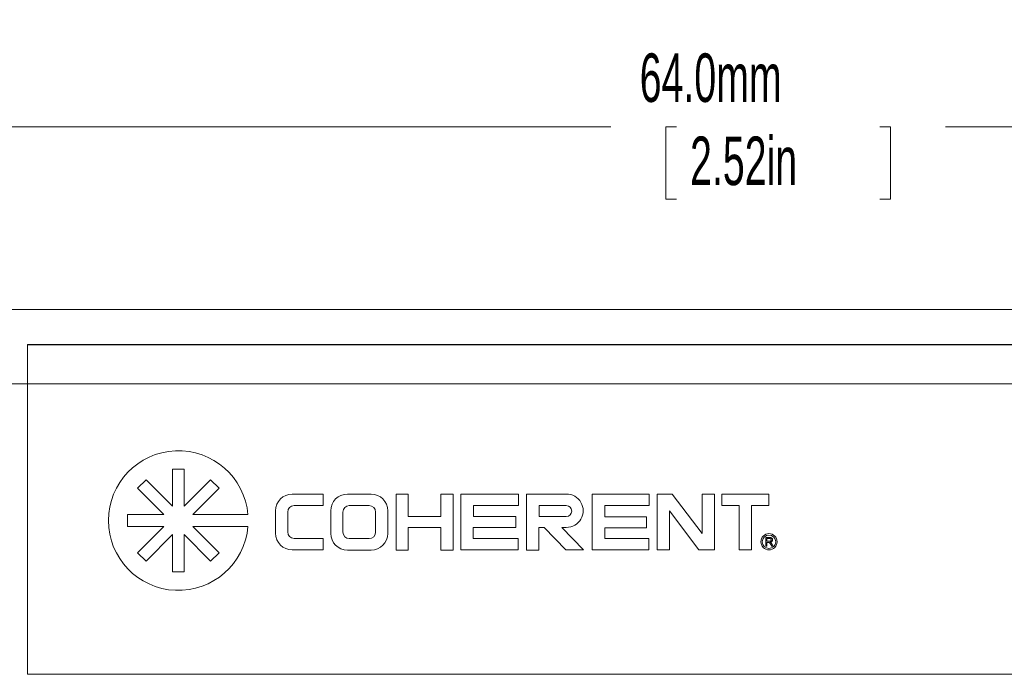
# Paper-space layout 'Sheet1' of a CAD drawing. Header units: millimetres. Extents: x 0 to 432, y 0 to 279.
# Tile 30 of 90: x 157 to 200, y 190 to 218. Entities that reach past the tile are written whole.
import ezdxf

# ---------------------------------------------------------------- set-up
doc = ezdxf.new("R2010")
doc.units = ezdxf.units.MM
doc.header["$LTSCALE"] = 0.5
doc.styles.add('SLDTEXTSTYLE0', font='TXT', dxfattribs={"width": 0.605})
doc.dimstyles.new('SLDDIMSTYLE0', dxfattribs={"dimtxt": 2.054655, "dimasz": 2.38125, "dimexe": 0, "dimexo": 0.0625, "dimgap": 0.513664, "dimtad": 0, "dimtih": 1, "dimtoh": 1, "dimdec": 1, "dimlfac": 0.666667, "dimrnd": 1e-09, "dimzin": 4, "dimdsep": 46, "dimtxsty": 'SLDTEXTSTYLE0', "dimsah": 1, "dimcen": 0.09, "dimadec": 0, "dimazin": 1, "dimtfac": 1, "dimtdec": 3, "dimtofl": 0, "dimtmove": 0, "dimatfit": 3, "dimfxl": 1, "dimfrac": 2, "dimtolj": 1, "dimtzin": 12, "dimarcsym": 0})
doc.dimstyles.new('SLDDIMSTYLE3', dxfattribs={"dimtxt": 0, "dimasz": 0.79375, "dimexe": 0, "dimexo": 0.0625, "dimgap": 0, "dimtad": 0, "dimtih": 1, "dimtoh": 1, "dimdec": 0, "dimrnd": 1e-09, "dimzin": 0, "dimdsep": 46, "dimtxsty": 'Standard', "dimblk1": 'DOT', "dimblk2": 'DOT', "dimsah": 1, "dimcen": 0.09, "dimadec": 0, "dimazin": 0, "dimtfac": 0.79375, "dimtdec": 0, "dimtofl": 0, "dimtmove": 0, "dimatfit": 3, "dimldrblk": 'DOT', "dimfxl": 1, "dimfrac": 2, "dimtolj": 1, "dimtzin": 0, "dimarcsym": 0})

# ---------------------------------------------------------------- blocks, each defined once
blk = doc.blocks.new('_D_7')
at = {"color": 7, "linetype": 'Continuous', "lineweight": 0}
for p, q in [((134.893, 198.915), (134.893, 215.343)), ((230.893, 198.915), (230.893, 215.343)), ((134.893, 213.819), (182.4, 213.819)), ((185.262, 213.819), (184.792, 213.819)), ((184.792, 213.819), (184.792, 210.663)), ((194.121, 213.819), (194.591, 213.819)), ((194.591, 213.819), (194.591, 210.663)), ((230.893, 213.819), (196.982, 213.819)), ((184.792, 210.663), (185.262, 210.663)), ((194.591, 210.663), (194.121, 210.663))]:
    blk.add_line(p, q, dxfattribs=at)
for points in [[(134.893, 213.819), (137.274, 213.422), (137.274, 214.216)], [(230.893, 213.819), (228.512, 214.216), (228.512, 213.422)]]:
    blk.add_solid(points, dxfattribs=at)
at = {"color": 7, "linetype": 'Continuous', "lineweight": 0, "char_height": 2.1167, "attachment_point": 1, "style": 'SLDTEXTSTYLE0'}
for s, insert in [('64.0mm', (183.655, 217.018, -103.476)), ('2.52in', (185.85, 213.392, -103.476))]:
    blk.add_mtext(s, dxfattribs=dict(at, insert=insert))
blk = doc.blocks.new('_DOT')
at = {"color": 0, "linetype": 'ByBlock', "lineweight": -2}
blk.add_line((-0.5, 0), (-1, 0), dxfattribs=at)
at = {"color": 0, "linetype": 'ByBlock', "const_width": 0.5}
blk.add_lwpolyline([(-0.25, 0, 1), (0.25, 0, 1)], format="xyb", close=True, dxfattribs=at)

psp = doc.layouts.new('Sheet1')

# ---------------------------------------------------------------- linework, layer by layer
at = {"color": 7, "linetype": 'Continuous', "lineweight": 15}
for p, q in [((225.553, 205.843), (140.59, 205.843)), ((157.886, 205.843), (157.886, 205.848)), ((161.731, 205.848), (161.731, 205.843)), ((161.807, 205.848), (161.807, 205.843)), ((161.822, 205.848), (161.822, 205.843)), ((164.02, 205.848), (164.02, 205.843)), ((164.192, 205.848), (164.192, 205.843)), ((164.416, 205.848), (164.416, 205.843)), ((164.793, 205.848), (164.793, 205.843)), ((164.847, 205.848), (164.847, 205.843)), ((165.056, 205.848), (165.056, 205.843)), ((165.846, 205.843), (165.846, 205.848)), ((166.918, 205.843), (166.918, 205.848)), ((167.329, 205.843), (167.329, 205.848)), ((167.379, 205.848), (167.379, 205.843)), ((167.609, 205.843), (167.609, 205.848)), ((168.12, 205.843), (168.12, 205.848)), ((169.004, 205.848), (169.004, 205.843)), ((225.553, 204.325), (156.973, 204.325)), ((156.973, 202.605), (156.973, 204.325)), ((225.553, 204.305), (156.973, 204.305)), ((156.973, 202.605), (140.59, 202.605)), ((156.973, 202.605), (156.973, 189.94)), ((225.553, 202.605), (156.973, 202.605)), ((163.286, 198.886), (163.804, 198.886)), ((163.286, 197.272), (163.286, 198.886)), ((163.804, 198.886), (163.804, 197.272)), ((161.771, 198.054), (162.138, 198.42)), ((162.138, 198.42), (163.286, 197.272)), ((163.804, 197.272), (164.953, 198.42)), ((164.953, 198.42), (165.319, 198.054)), ((162.92, 196.905), (161.771, 198.054)), ((165.319, 198.054), (164.171, 196.905)), ((169.855, 197.802), (168.509, 197.802)), ((169.855, 197.298), (169.855, 197.802)), ((171.946, 197.802), (170.914, 197.802)), ((173.038, 197.802), (173.038, 195.354)), ((173.57, 197.802), (173.038, 197.802)), ((173.57, 196.822), (173.57, 197.802)), ((174.993, 197.802), (174.993, 196.822)), ((175.525, 197.802), (174.993, 197.802)), ((175.525, 195.354), (175.525, 197.802)), ((175.862, 197.802), (175.862, 195.366)), ((178.378, 197.802), (175.862, 197.802)), ((178.378, 197.298), (178.378, 197.802)), ((180.455, 197.802), (178.723, 197.802)), ((178.723, 197.802), (178.723, 195.354)), ((181.582, 197.802), (181.582, 195.366)), ((184.071, 197.802), (181.582, 197.802)), ((184.071, 197.298), (184.071, 197.802)), ((184.421, 197.802), (184.421, 195.366)), ((185.076, 197.802), (184.421, 197.802)), ((186.381, 196.074), (185.076, 197.802)), ((186.381, 197.802), (186.381, 196.074)), ((186.913, 197.802), (186.381, 197.802)), ((186.913, 195.366), (186.913, 197.802)), ((187.227, 197.802), (187.227, 197.298)), ((189.289, 197.802), (187.227, 197.802)), ((189.289, 197.298), (189.289, 197.802)), ((167.781, 197.074), (167.781, 196.094)), ((168.313, 196.15), (168.313, 197.018)), ((168.593, 197.298), (169.855, 197.298)), ((170.186, 197.074), (170.186, 196.082)), ((170.718, 197.018), (170.718, 196.14)), ((171.862, 197.298), (170.998, 197.298)), ((172.142, 196.14), (172.142, 197.018)), ((172.674, 196.082), (172.674, 197.074)), ((176.417, 197.298), (178.378, 197.298)), ((176.417, 196.822), (176.417, 197.298)), ((179.279, 197.298), (179.279, 196.822)), ((180.455, 197.298), (179.279, 197.298)), ((182.13, 197.298), (184.071, 197.298)), ((182.13, 196.806), (182.13, 197.298)), ((184.953, 195.366), (184.953, 197.063)), ((184.953, 197.063), (186.235, 195.366)), ((187.227, 197.298), (187.995, 197.298)), ((187.995, 197.298), (187.995, 195.366)), ((188.52, 195.366), (188.52, 197.298)), ((188.52, 197.298), (189.289, 197.298)), ((161.331, 196.905), (162.92, 196.905)), ((161.331, 196.387), (161.331, 196.905)), ((164.171, 196.905), (166.58, 196.905)), ((174.993, 196.822), (173.57, 196.822)), ((178.261, 196.822), (176.417, 196.822)), ((178.261, 196.346), (178.261, 196.822)), ((179.279, 196.822), (180.455, 196.822)), ((183.957, 196.806), (182.13, 196.806)), ((183.957, 196.332), (183.957, 196.806)), ((162.92, 196.387), (161.331, 196.387)), ((161.771, 195.238), (162.92, 196.387)), ((164.171, 196.387), (165.319, 195.238)), ((166.58, 196.387), (164.171, 196.387)), ((173.57, 196.346), (174.993, 196.346)), ((173.57, 195.354), (173.57, 196.346)), ((174.993, 196.346), (174.993, 195.354)), ((176.402, 196.346), (178.261, 196.346)), ((176.402, 195.87), (176.402, 196.346)), ((179.264, 196.346), (179.497, 196.346)), ((179.264, 195.354), (179.264, 196.346)), ((179.497, 196.346), (180.44, 195.366)), ((180.259, 196.346), (180.455, 196.346)), ((181.202, 195.366), (180.259, 196.346)), ((182.13, 196.332), (183.957, 196.332)), ((182.13, 195.87), (182.13, 196.332)), ((163.286, 196.034), (162.138, 194.872)), ((163.286, 194.406), (163.286, 196.034)), ((163.804, 196.034), (163.804, 194.406)), ((164.953, 194.872), (163.804, 196.034)), ((169.856, 195.87), (168.593, 195.87)), ((169.856, 195.366), (169.856, 195.87)), ((170.998, 195.86), (171.862, 195.86)), ((178.363, 195.87), (176.402, 195.87)), ((178.363, 195.366), (178.363, 195.87)), ((184.056, 195.87), (182.13, 195.87)), ((184.056, 195.366), (184.056, 195.87)), ((189.148, 195.523), (189.148, 195.908)), ((189.148, 195.908), (189.315, 195.908)), ((189.317, 195.863), (189.202, 195.863)), ((189.202, 195.863), (189.202, 195.74)), ((189.202, 195.74), (189.305, 195.74)), ((189.258, 195.696), (189.202, 195.696)), ((189.202, 195.696), (189.202, 195.523)), ((168.509, 195.366), (169.856, 195.366)), ((170.914, 195.354), (171.946, 195.354)), ((173.038, 195.354), (173.57, 195.354)), ((174.993, 195.354), (175.525, 195.354)), ((175.862, 195.366), (178.363, 195.366)), ((178.723, 195.354), (179.264, 195.354)), ((180.44, 195.366), (181.202, 195.366)), ((181.582, 195.366), (184.056, 195.366)), ((184.421, 195.366), (184.953, 195.366)), ((186.235, 195.366), (186.913, 195.366)), ((187.995, 195.366), (188.52, 195.366)), ((189.202, 195.523), (189.148, 195.523)), ((189.413, 195.523), (189.365, 195.604)), ((189.412, 195.629), (189.476, 195.523)), ((189.476, 195.523), (189.413, 195.523)), ((162.138, 194.872), (161.771, 195.238)), ((165.319, 195.238), (164.953, 194.872)), ((163.804, 194.406), (163.286, 194.406)), ((156.973, 189.94), (225.553, 189.94))]:
    psp.add_line(p, q, dxfattribs=at)
for radius in [0.354, 0.293]:
    psp.add_circle((189.289, 195.721), radius, dxfattribs=at)
for centre, radius, start, end in [((163.545, 196.646), 3.045, 4.8793, 355.1207), ((168.509, 197.074), 0.728, 90, 180), ((170.914, 197.074), 0.728, 90, 180), ((171.946, 197.074), 0.728, 0, 90), ((180.463, 197.074), 0.728, 269.4021, 90.5979), ((168.593, 197.018), 0.28, 90, 180), ((170.998, 197.018), 0.28, 90, 180), ((171.862, 197.018), 0.28, 0, 90), ((180.455, 197.06), 0.238, 270, 90), ((168.593, 196.15), 0.28, 180, 270), ((170.998, 196.14), 0.28, 180, 270), ((171.862, 196.14), 0.28, 270, 0), ((168.509, 196.094), 0.728, 180, 270), ((170.914, 196.082), 0.728, 180, 270), ((171.946, 196.082), 0.728, 270, 0)]:
    psp.add_arc(centre, radius, start, end, dxfattribs=at)
for points, knots in [([(189.284, 195.694), (189.279, 195.694), (189.27, 195.696), (189.262, 195.696), (189.258, 195.696)], [0, 0, 0, 0, 0.559853, 1, 1, 1, 1]), ([(189.365, 195.604), (189.358, 195.616), (189.346, 195.636), (189.328, 195.662), (189.31, 195.684), (189.293, 195.69), (189.284, 195.694)], [0, 0, 0, 0, 0.340562, 0.560912, 0.780755, 1, 1, 1, 1]), ([(189.305, 195.74), (189.316, 195.74), (189.339, 195.741), (189.369, 195.752), (189.387, 195.776), (189.389, 195.794), (189.39, 195.803)], [0, 0, 0, 0, 0.281584, 0.560181, 0.779778, 1, 1, 1, 1]), ([(189.315, 195.908), (189.333, 195.908), (189.368, 195.907), (189.415, 195.886), (189.44, 195.846), (189.443, 195.818), (189.444, 195.804)], [0, 0, 0, 0, 0.281676, 0.559272, 0.77942, 1, 1, 1, 1]), ([(189.39, 195.803), (189.388, 195.813), (189.386, 195.833), (189.359, 195.861), (189.333, 195.862), (189.317, 195.863)], [0, 0, 0, 0, 0.2804059, 0.5599807, 1, 1, 1, 1]), ([(189.444, 195.804), (189.442, 195.789), (189.439, 195.759), (189.404, 195.715), (189.365, 195.706), (189.342, 195.7)], [0, 0, 0, 0, 0.28051, 0.560507, 1, 1, 1, 1]), ([(189.342, 195.7), (189.348, 195.697), (189.358, 195.692), (189.368, 195.685), (189.372, 195.681)], [0, 0, 0, 0, 0.560133, 1, 1, 1, 1]), ([(189.372, 195.681), (189.38, 195.672), (189.396, 195.656), (189.407, 195.637), (189.412, 195.629)], [0, 0, 0, 0, 0.559818, 1, 1, 1, 1])]:
    psp.add_open_spline(points, degree=3, knots=knots, dxfattribs=at)

# ---------------------------------------------------------------- dimensions: what is measured, and where the dimension line sits
at = {"color": 7, "linetype": 'Continuous', "lineweight": 0}
dim = psp.add_linear_dim(base=(230.893, 213.819), p1=(134.893, 198.153), p2=(230.893, 198.153), dimstyle='SLDDIMSTYLE0', dxfattribs=at)
dim.commit()
dim.dimension.update_dxf_attribs({"geometry": '_D_7', "text_midpoint": (189.691, 213.819), "dimtype": 160})

# ---------------------------------------------------------------- leaders
psp.add_leader([(218.389, 194.398), (201.802, 225.076), (199.262, 225.076)], dimstyle='SLDDIMSTYLE3', dxfattribs=at)

doc.saveas('drawing.dxf')
